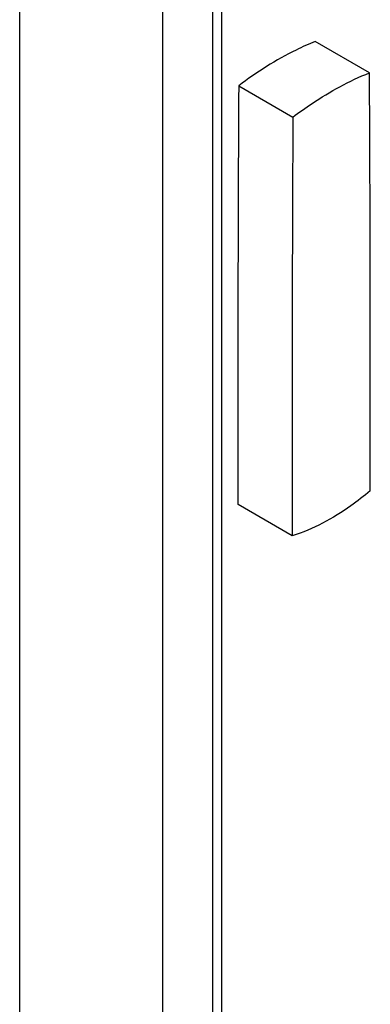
# Model space of a CAD drawing. Header units: millimetres. Extents: x 230 to 1786, y 331 to 2484.
# Tile 10 of 18: x 1285 to 1394, y 1201 to 1507. Entities that reach past the tile are written whole.
import ezdxf

# ---------------------------------------------------------------- set-up
doc = ezdxf.new("R2010")
doc.units = ezdxf.units.MM
doc.header["$LTSCALE"] = 183.04178
doc.layers.add('00_COMPONENTS_4', color=7, linetype='CONTINUOUS')
doc.layers.add('00_COMPONENTS_6', color=7, linetype='CONTINUOUS')

msp = doc.modelspace()

# ---------------------------------------------------------------- linework, layer by layer
at = {"layer": '00_COMPONENTS_4', "color": 7, "linetype": 'Continuous'}
for p, q in [((1344.91, 2028.41), (1344.91, 807.74)), ((1284.81, 798.76), (1284.81, 2019.43)), ((1329.36, 2019.43), (1329.36, 798.76))]:
    msp.add_line(p, q, dxfattribs=at)
at = {"layer": '00_COMPONENTS_6', "color": 7, "linetype": 'Continuous'}
for p, q in [((1347.67, 2030), (1347.67, 1003.66)), ((1393.82, 1490.85), (1376.92, 1500.61)), ((1353.06, 1486.83), (1369.96, 1477.07)), ((1369.75, 1346.58), (1352.85, 1356.34))]:
    msp.add_line(p, q, dxfattribs=at)
for centre, radius, start, end in [((-15140.41, 1398.75), 16534.49, 359.8678, 0.319132), ((18028.43, 1394.43), 16675.63, 179.682532, 180.130887), ((18045.33, 1384.67), 16675.63, 179.682532, 180.130887)]:
    msp.add_arc(centre, radius, start, end, dxfattribs=at)
for points, knots in [([(1376.93, 1500.61), (1374.91, 1499.79), (1366.51, 1496.02), (1358.68, 1491.05), (1353.06, 1486.83)], [0, 0, 0, 0, 0.236147, 1, 1, 1, 1]), ([(1369.96, 1477.07), (1371.9, 1478.53), (1379.41, 1483.85), (1387.55, 1488.31), (1393.83, 1490.85)], [0, 0, 0, 0, 0.264015, 1, 1, 1, 1]), ([(1394.04, 1360.6), (1392.09, 1358.95), (1384.71, 1353.18), (1376.28, 1348.58), (1369.75, 1346.58)], [0, 0, 0, 0, 0.27168, 1, 1, 1, 1])]:
    msp.add_open_spline(points, degree=3, knots=knots, dxfattribs=at)

doc.saveas('drawing.dxf')
